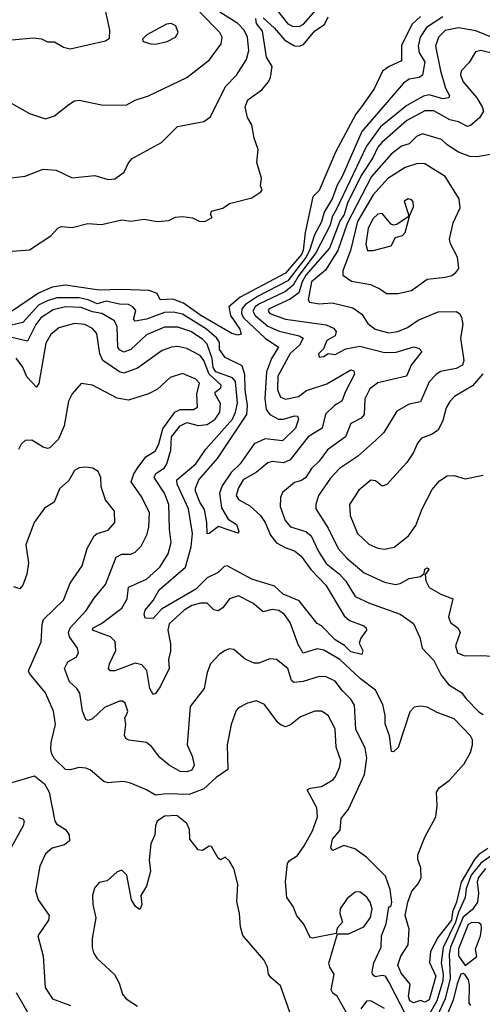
# Model space of a CAD drawing. Extents: x 1771496 to 1971148, y 471553 to 643630.
# Tile 236 of 256: x 1815041 to 1817101, y 606330 to 610712. Entities that reach past the tile are written whole.
import ezdxf

# ---------------------------------------------------------------- set-up
doc = ezdxf.new("R2010")
doc.units = 0

msp = doc.modelspace()

# ---------------------------------------------------------------- linework, layer by layer
at = {"layer": '0CON10XD'}
for points in [[(1814874.4, 610715), (1814889.7, 610669.7), (1814900, 610655), (1814922.7, 610642.7), (1815005, 610623.1), (1815101.7, 610631.7), (1815137, 610627), (1815165, 610614), (1815195, 610614.2), (1815235, 610589.5), (1815265, 610581.9), (1815422.3, 610617.7), (1815440.7, 610629.3), (1815441.4, 610665), (1815422.7, 610755)], [(1814966.1, 610003.9), (1815065, 610015.6), (1815145, 610047.5), (1815202.8, 610042.8), (1815275, 610008.6), (1815375, 610018.1), (1815435, 610000.6), (1815465, 610004.4), (1815506.2, 610033.8), (1815524.5, 610075.5), (1815542, 610095), (1815672, 610165), (1815743.3, 610236.7), (1815860.6, 610259.4), (1815890.2, 610279.8), (1815957.1, 610415), (1816006.4, 610465), (1816050, 610535), (1816060.7, 610575), (1816054.8, 610634.8), (1816040.9, 610665), (1816011.6, 610695), (1815931.9, 610745)], [(1814995.5, 610345.5), (1815085, 610294.3), (1815155, 610270.8), (1815195, 610284.2), (1815260, 610335), (1815285, 610350.8), (1815305, 610354.3), (1815405, 610332.9), (1815515, 610332.5), (1815555.5, 610354.5), (1815615, 610373.5), (1815785, 610455.6), (1815885.8, 610534.3), (1815937.9, 610605), (1815941.8, 610635), (1815932.7, 610655), (1815842.9, 610745)], [(1816177.7, 610765), (1816235, 610693.1), (1816255, 610682.7), (1816285, 610681.6), (1816305, 610692.4), (1816360.2, 610755)], [(1814947, 609677), (1815085, 609688.2), (1815179.3, 609750.7), (1815210.8, 609785), (1815225, 609792.2), (1815275, 609786.9), (1815344.6, 609804.6), (1815405, 609800.4), (1815495, 609820.9), (1815535, 609815.7), (1815594.1, 609824.1), (1815655, 609814.2), (1815705, 609819.2), (1815735, 609834), (1815765, 609836.7), (1815810, 609830), (1815840, 609815), (1815865, 609813.8), (1815898.3, 609831.7), (1815890, 609845), (1815895, 609860), (1815945, 609873.3), (1815975, 609893.8), (1816075, 609919.2), (1816113.9, 609946.1), (1816120, 609955), (1816113.3, 609973.3), (1816117.3, 610007.3), (1816096.1, 610076.1), (1816102.9, 610135), (1816085.6, 610185), (1816074.2, 610245), (1816055, 610277.5), (1816044.4, 610325), (1816057.1, 610355), (1816119.4, 610400.6), (1816148.6, 610435), (1816158, 610455), (1816165.5, 610504.5), (1816140, 610545), (1816121.3, 610661.3), (1816095.3, 610695), (1816093, 610717)], [(1816925, 610725.4), (1816852.3, 610677.7), (1816823.8, 610635), (1816815.5, 610595), (1816820.4, 610565), (1816845.2, 610525), (1816834.1, 610465.9), (1816820, 610455), (1816775, 610447.6), (1816749.8, 610430.2), (1816564.7, 610215.3), (1816476.8, 610015), (1816454.1, 609975.9), (1816431.8, 609915), (1816396.7, 609855), (1816385, 609812.8), (1816353.1, 609755), (1816331.9, 609685), (1816315.7, 609654.3), (1816235, 609549.7), (1816099.4, 609480.6), (1816045.7, 609445), (1816029.9, 609425), (1816028.2, 609405), (1816036.9, 609385), (1816133.5, 609295), (1816193.5, 609255), (1816162.6, 609205), (1816140.2, 609145), (1816132.4, 609025), (1816138, 608978), (1816155, 608955.8), (1816193.9, 608933.9), (1816215.5, 608934.5), (1816265, 608949.5), (1816277.3, 608947.3), (1816282.2, 608935), (1816268.5, 608895), (1816211.8, 608838.2), (1816133.3, 608846.7), (1816085.3, 608825), (1816022.2, 608735), (1815982.4, 608697.6), (1815942.8, 608637.2), (1815930.6, 608605), (1815939, 608539), (1815969.7, 608489.7), (1816005.5, 608465), (1816016, 608435), (1816012.5, 608427.5), (1815926.4, 608456.4), (1815885, 608425.6), (1815875, 608424.4), (1815874.7, 608475), (1815863, 608533), (1815842.4, 608565), (1815823.3, 608613.3), (1815822.9, 608627.1), (1815837.8, 608665), (1815921, 608759), (1816052.2, 608955), (1816055.1, 608995.1), (1816044.5, 609064.5), (1816042.8, 609132.8), (1816031.2, 609171.2), (1815955, 609208.8), (1815930.6, 609245), (1815931.1, 609275), (1815918, 609295), (1815872.4, 609335), (1815765, 609402.2), (1815725, 609411), (1815685, 609409), (1815605, 609380), (1815555, 609371.1), (1815547.9, 609377.9), (1815557.8, 609417.8), (1815545, 609434.4), (1815525, 609444.1), (1815485, 609445.5), (1815425, 609460.1), (1815385, 609447.9), (1815345, 609465.7), (1815305, 609473.9), (1815205.8, 609474.2), (1815160, 609460), (1815125, 609441), (1815055.1, 609364.9), (1814985, 609347.9)], [(1816825, 610726.3), (1816788.3, 610691.7), (1816741.1, 610598.9), (1816740.9, 610529.1), (1816685.6, 610504.4), (1816657, 610483), (1816619.2, 610405), (1816562.7, 610325), (1816537.5, 610292.5), (1816447, 610123), (1816375, 609952), (1816345.6, 609924.4), (1816311.4, 609765), (1816303.2, 609685), (1816295, 609667), (1816225, 609584.7), (1816023.1, 609476.9), (1815972.5, 609435), (1815979.8, 609395), (1816021.4, 609335), (1816026.7, 609313.3), (1816011.8, 609308.2), (1815985, 609315.2), (1815848, 609395), (1815770.1, 609450.1), (1815721.9, 609468.1), (1815665.7, 609465), (1815653.2, 609493.2), (1815616.5, 609506.5), (1815495, 609511.9), (1815395, 609508.9), (1815245, 609531.4), (1815185, 609521.9), (1815124.4, 609495.6), (1814995, 609407.5)], [(1815645, 610604), (1815697.5, 610615), (1815733.8, 610635), (1815745.8, 610655), (1815735.7, 610685), (1815715, 610695.7), (1815695, 610692.5), (1815607.5, 610645), (1815587.5, 610625), (1815590, 610615), (1815624.1, 610604.1), (1815645, 610604)], [(1816125, 610721.2), (1816175, 610675.2), (1816221.3, 610621.3), (1816265, 610596.5), (1816285, 610594.7), (1816305, 610602.5), (1816355, 610662.5), (1816398.8, 610691.2), (1816414.6, 610725.4)], [(1817185, 610617), (1817072.6, 610662.6), (1816995, 610676.2), (1816935, 610664.4), (1816905.2, 610635), (1816893, 610595), (1816915.2, 610485), (1816937.3, 610407.3), (1816955.3, 610375), (1816952.2, 610365), (1816925, 610360.2), (1816865, 610377.2), (1816838.3, 610371.7), (1816765, 610330), (1816647.9, 610235), (1816585, 610148.9), (1816451.4, 609868.6), (1816432.7, 609835), (1816422.7, 609797.3), (1816359.2, 609675), (1816280.7, 609569.3), (1816259.1, 609530.9), (1816225, 609503.2), (1816105, 609446.8), (1816089.9, 609435), (1816078.3, 609415), (1816088.6, 609395), (1816145, 609348.6), (1816196, 609326), (1816285.6, 609305.6), (1816302.7, 609295), (1816286.7, 609263.3), (1816245, 609226.5), (1816190.6, 609125), (1816188.5, 609065), (1816202, 609032), (1816225, 609023.8), (1816282.9, 609035), (1816317.8, 609062.2), (1816408.1, 609091.8), (1816515, 609154.4), (1816529.3, 609149.3), (1816531.5, 609135), (1816491.8, 609058.2), (1816475.6, 609014.4), (1816442.5, 608995), (1816403.3, 608956.7), (1816387.5, 608895), (1816325, 608855.3), (1816245, 608753.4), (1816215, 608740), (1816165, 608745.9), (1816145, 608740.7), (1816095, 608699.2), (1816035.4, 608665), (1816015, 608629.1), (1816004.3, 608595), (1816015, 608576.2), (1816065, 608548.9), (1816113.7, 608505), (1816134.6, 608474.6), (1816157.7, 608417.7), (1816183.6, 608383.6), (1816222.5, 608362.5), (1816265, 608348.9), (1816294.9, 608324.9), (1816337.7, 608265), (1816404.2, 608195), (1816485, 608058.7), (1816508.8, 608038.8), (1816574, 608015), (1816584.2, 608005), (1816585.7, 607995), (1816560.6, 607959.4), (1816552.6, 607937.4), (1816569.2, 607905), (1816565, 607886.7), (1816515, 607898.4), (1816487.5, 607927.5), (1816445, 607952.8), (1816385, 608013.9), (1816365, 608025.6), (1816285, 608126.3), (1816214.2, 608155), (1816175, 608191.4), (1816075, 608222.4), (1815965, 608281.3), (1815950.7, 608279.3), (1815925, 608251.8), (1815875, 608228.9), (1815825, 608177.3), (1815671.5, 608088.5), (1815635, 608046.9), (1815598.8, 608048.8), (1815594.6, 608065), (1815600, 608085), (1815635, 608127.8), (1815661.9, 608175), (1815778.5, 608275), (1815804, 608366), (1815810, 608425), (1815793, 608535), (1815741.5, 608645), (1815740.7, 608665), (1815824.9, 608735.1), (1815869.1, 608800.9), (1815988.5, 608935), (1816002.1, 608965), (1816010.3, 609005), (1816002.4, 609102.4), (1815987.7, 609117.7), (1815914, 609145), (1815901.6, 609165), (1815897.5, 609205), (1815875, 609268.2), (1815855, 609289.7), (1815803.3, 609325), (1815745, 609344.4), (1815685, 609343.7), (1815605, 609310), (1815535, 609244.1), (1815505, 609232.6), (1815485, 609242.9), (1815478.1, 609255), (1815474, 609345), (1815462.3, 609372.3), (1815406.2, 609405), (1815365, 609411.9), (1815315, 609432), (1815245.1, 609434.9), (1815189.4, 609420.6), (1815135, 609385.9), (1815112.1, 609355), (1815075, 609280.9), (1815005, 609298.2)], [(1817155, 610560.6), (1817094.2, 610575.7), (1817071, 610569), (1817041.7, 610521.7), (1817006.4, 610485), (1817003.7, 610465), (1817016.1, 610435), (1817077.1, 610365), (1817100.9, 610325), (1817105.6, 610305), (1817088.2, 610275), (1817048.8, 610241.2), (1817035, 610236.7), (1816995, 610257.6), (1816956.1, 610266.1), (1816885, 610306.3), (1816845, 610306.1), (1816765, 610264.1), (1816653.8, 610165), (1816635.6, 610145), (1816613, 610097), (1816561.5, 610018.5), (1816500.9, 609895), (1816485.2, 609844.8), (1816465.9, 609815), (1816420.4, 609695), (1816314.8, 609575), (1816298, 609545), (1816283.3, 609496.7), (1816245, 609468.8), (1816152.2, 609425), (1816147.6, 609415), (1816155.3, 609405), (1816225, 609379.4), (1816405, 609353.8), (1816438.8, 609338.8), (1816450.5, 609325), (1816445.3, 609304.7), (1816407.8, 609285), (1816393, 609247), (1816371.2, 609225), (1816375, 609210), (1816395, 609213.3), (1816413.8, 609226.2), (1816445, 609222.5), (1816493.3, 609246.7), (1816555, 609259.8), (1816665, 609230.7), (1816717.2, 609232.8), (1816795.9, 609255.9), (1816819.4, 609249.4), (1816832, 609235), (1816783.5, 609175), (1816763.6, 609126.4), (1816635, 609095.8), (1816600.5, 609069.5), (1816577.3, 609025), (1816575, 608954.4), (1816561.5, 608938.5), (1816514.8, 608915.2), (1816491.3, 608855), (1816411.7, 608798.3), (1816375, 608747.5), (1816340, 608715), (1816314.6, 608675), (1816295, 608661.2), (1816265, 608652.5), (1816211.7, 608608.2), (1816201.5, 608585), (1816201.2, 608545), (1816223.6, 608483.6), (1816246.7, 608455), (1816315, 608434.2), (1816338.6, 608415), (1816371.5, 608345), (1816405, 608292.7), (1816464.2, 608245), (1816493.4, 608213.4), (1816535, 608145.4), (1816598.6, 608115), (1816735, 608066), (1816795, 608024.3), (1816823, 607963), (1816832.7, 607915), (1816885, 607860.4), (1816918.1, 607795), (1816952.4, 607752.4), (1817007.7, 607717.7), (1817029.5, 607689.5), (1817085, 607632.5), (1817105, 607620)], [(1817145, 610113.1), (1817078.3, 610101.7), (1817045, 610103.8), (1816995, 610123.3), (1816945, 610154.7), (1816918.9, 610178.9), (1816835, 610204.3), (1816807.9, 610192.1), (1816775, 610159.4), (1816740.5, 610149.5), (1816695, 610113.9), (1816606.9, 610015), (1816499.5, 609805), (1816457.6, 609685), (1816403.2, 609596.8), (1816339.8, 609545), (1816325.8, 609465.8), (1816330.9, 609455), (1816375, 609447), (1816432.2, 609452.2), (1816525, 609430), (1816565, 609401.2), (1816590.7, 609360.7), (1816624.4, 609334.4), (1816685, 609319.3), (1816725, 609324.2), (1816767.5, 609342.5), (1816815, 609374.7), (1816905, 609412), (1816985, 609412.9), (1816998.9, 609405), (1817008.5, 609388.5), (1817014.1, 609355), (1817003.6, 609295), (1817018.6, 609195), (1817012.9, 609175), (1816985, 609160), (1816915, 609146.6), (1816895, 609133.8), (1816865, 609100), (1816825, 609011.5), (1816775, 609001.8), (1816720.5, 608969.5), (1816661.8, 608875), (1816625, 608839.2), (1816545, 608768.7), (1816465.4, 608715), (1816425, 608672.3), (1816370.8, 608595), (1816358.8, 608555), (1816359.5, 608535), (1816415, 608449.6), (1816458.4, 608358.4), (1816497.8, 608315), (1816575, 608250.5), (1816665, 608209.6), (1816715, 608198.9), (1816735, 608202.5), (1816775.3, 608224.7), (1816825.4, 608234.6), (1816842.5, 608247.5), (1816845, 608266.2), (1816855, 608273.3), (1816859.5, 608269.5), (1816863.3, 608265), (1816846.4, 608243.6), (1816849.5, 608215), (1816864.5, 608185), (1816916.2, 608155), (1816969.6, 608135), (1816950.9, 608055), (1816959.4, 608029.4), (1816993.5, 608003.5), (1817001.9, 607985), (1816980.9, 607925), (1816990.6, 607895), (1817021.1, 607881.1), (1817095, 607882.1), (1817175, 607878.1)], [(1816725, 609493.3), (1816785, 609506.5), (1816855, 609557.5), (1816935, 609565.6), (1816965, 609574.4), (1816983.6, 609586.4), (1816996, 609605), (1816990.6, 609655), (1816959.1, 609715), (1816955.4, 609735), (1816971.5, 609808.5), (1817002.5, 609875), (1816997.5, 609915), (1816935.6, 610015), (1816845, 610071.2), (1816812.1, 610072.1), (1816757.8, 610055), (1816680.3, 610005), (1816615, 609932.7), (1816545, 609814.8), (1816514.6, 609685.4), (1816479.8, 609595), (1816480, 609575), (1816518.2, 609548.2), (1816603.1, 609533.1), (1816644.6, 609514.6), (1816673.7, 609493.7), (1816725, 609493.3)], [(1816615, 609684.6), (1816694.6, 609705.4), (1816715, 609742.5), (1816745, 609751.9), (1816757.8, 609765), (1816778.3, 609841.7), (1816795, 609880), (1816792.3, 609902.3), (1816785, 609911.2), (1816770, 609915), (1816753.3, 609905), (1816772.5, 609845), (1816770, 609835), (1816719.9, 609800.1), (1816705, 609797.3), (1816695, 609802.5), (1816655, 609850), (1816635, 609846.2), (1816615, 609827.3), (1816592.9, 609785), (1816582.7, 609712.7), (1816589.4, 609685), (1816615, 609684.6)], [(1816726.4, 607473.6), (1816705, 607453.3), (1816695.9, 607455.9), (1816687.4, 607525), (1816668.5, 607578.5), (1816668.7, 607615), (1816658.5, 607665), (1816625, 607727.9), (1816558.9, 607778.9), (1816466.7, 607865), (1816395, 607906.7), (1816365, 607911.6), (1816303.4, 607893.4), (1816281.3, 607931.3), (1816245, 608029.4), (1816219.6, 608065), (1816195, 608083.1), (1816165, 608087.1), (1816125, 608076.5), (1816078.2, 608115), (1816015, 608147.7), (1815975, 608134.5), (1815945.2, 608094.8), (1815925, 608081.2), (1815905.4, 608085.4), (1815875, 608115.5), (1815845.4, 608115.4), (1815806.7, 608105), (1815773.7, 608085), (1815706.7, 608023.3), (1815700.6, 607995), (1815711.9, 607935), (1815711.6, 607901.6), (1815704, 607865), (1815706.5, 607825), (1815666.6, 607743.4), (1815645, 607714), (1815635, 607709.2), (1815619.7, 607735), (1815606.2, 607816.2), (1815585, 607840.4), (1815555, 607848.6), (1815465, 607813.9), (1815442.9, 607815), (1815436.5, 607825), (1815440, 607845), (1815469.3, 607905), (1815465.4, 607945), (1815445, 607965.9), (1815365.5, 607995), (1815368.2, 608005), (1815405, 608025.2), (1815495, 608093.9), (1815518.8, 608135), (1815525, 608186.9), (1815605, 608222.2), (1815664.6, 608275), (1815702.5, 608335), (1815715.3, 608385), (1815707.5, 608445), (1815705.2, 608555), (1815685.7, 608605), (1815639.3, 608675), (1815647.6, 608692.4), (1815665, 608704.8), (1815683.5, 608716.5), (1815696.5, 608735), (1815713.9, 608796.1), (1815716.6, 608855), (1815755.6, 608904.4), (1815785, 608918.9), (1815835, 608906.8), (1815875, 608911.1), (1815911.9, 608935), (1815932.2, 608965), (1815934.2, 609004.2), (1815910.6, 609045), (1815911.4, 609055), (1815936.6, 609073.4), (1815938.4, 609085), (1815884.8, 609134.8), (1815861, 609195), (1815845, 609218.1), (1815785, 609248.9), (1815745, 609258.4), (1815716, 609255), (1815675, 609240.3), (1815565, 609160.7), (1815505, 609139.5), (1815485, 609145.2), (1815410.3, 609195), (1815398.1, 609225), (1815383.8, 609315), (1815365, 609337.9), (1815330, 609355), (1815285, 609359.7), (1815215, 609340.4), (1815178.7, 609311.3), (1815157.3, 609272.7), (1815126.3, 609093.7), (1815115, 609076.9), (1815072.7, 609122.7), (1815055, 609166.5), (1815025, 609205.4)], [(1816765.1, 606275.1), (1816686.7, 606426.7), (1816670, 606455), (1816655, 606458.8), (1816623.1, 606453.1), (1816612.3, 606462.3), (1816610.8, 606475), (1816618, 606515), (1816650, 606585), (1816652.5, 606635), (1816672.1, 606687.9), (1816685, 606762.5), (1816695, 606770), (1816698, 606785), (1816691.2, 606841.2), (1816670.3, 606900.3), (1816584.7, 606984.7), (1816532.6, 607022.6), (1816483.5, 607036.5), (1816435, 607014.4), (1816427, 607027), (1816433.5, 607065), (1816467.5, 607105), (1816472.2, 607157.8), (1816505, 607199.2), (1816576.5, 607353.5), (1816587.3, 607425), (1816579.8, 607469.8), (1816537.5, 607555), (1816532.1, 607662.1), (1816515, 607688.9), (1816478.2, 607725), (1816445, 607768.2), (1816405, 607787.9), (1816375, 607788.5), (1816303.4, 607766.6), (1816262.1, 607762.1), (1816251.6, 607771.6), (1816235.2, 607825.2), (1816185, 607864.6), (1816155, 607867.3), (1816105, 607848.5), (1816085, 607847.9), (1816045, 607865.5), (1815995, 607908.6), (1815975, 607911.9), (1815955, 607904.5), (1815930.9, 607889.1), (1815890.5, 607845), (1815875, 607806.7), (1815862.1, 607735), (1815800.5, 607655), (1815786.7, 607485), (1815809.2, 607435), (1815817.1, 607395), (1815807.2, 607372.8), (1815785.2, 607364.8), (1815755, 607366.7), (1815706.5, 607395), (1815665, 607428.5), (1815627.4, 607477.4), (1815605, 607494.6), (1815526.2, 607506.2), (1815513.1, 607513.1), (1815507.5, 607527.5), (1815513.1, 607575), (1815508.6, 607605), (1815517.9, 607622.1), (1815522.9, 607635), (1815509.7, 607669.7), (1815498.6, 607678.6), (1815485, 607678.6), (1815419, 607651), (1815365, 607600.8), (1815345, 607593.3), (1815335, 607598.1), (1815320.5, 607635), (1815308.5, 607715), (1815295.7, 607735.7), (1815262.1, 607765), (1815240.4, 607825), (1815254.5, 607855), (1815292, 607875), (1815301.9, 607895), (1815297.8, 607915), (1815262.6, 607965), (1815257.3, 607985), (1815265.9, 608005), (1815337.3, 608082.7), (1815372.3, 608137.7), (1815422.2, 608197.8), (1815470.4, 608319.6), (1815495, 608333.5), (1815535, 608333.9), (1815555, 608341.8), (1815580.9, 608369.1), (1815608.1, 608421.9), (1815616.2, 608455), (1815618.8, 608518.8), (1815582.2, 608592.2), (1815537.2, 608655), (1815548.3, 608691.7), (1815568.6, 608721.4), (1815602.7, 608767.3), (1815645, 608792.9), (1815660.9, 608825), (1815678.6, 608891.4), (1815732.1, 608965), (1815755, 608977.4), (1815815, 608977.4), (1815832.5, 608987.5), (1815829.7, 609045), (1815842, 609095), (1815825, 609111.8), (1815765, 609138), (1815710.7, 609119.3), (1815655, 609067.5), (1815615, 609046.4), (1815525, 609018.5), (1815475, 609027.3), (1815365, 609085.4), (1815315, 609092.5), (1815275, 609047.5), (1815258.5, 609015), (1815238.9, 608905), (1815213.3, 608845), (1815175, 608807.1), (1815165, 608804.4), (1815145, 608809.4), (1815095, 608840.8), (1815065, 608839.2), (1815047.4, 608822.6), (1815035, 608798.8)], [(1817103.4, 609136.6), (1817056.9, 609083.1), (1816977.8, 609035), (1816956.5, 609013.5), (1816940, 608985), (1816925, 608928), (1816905, 608885.6), (1816875, 608865.6), (1816830, 608850), (1816812.9, 608827.1), (1816795, 608785.8), (1816765, 608741.4), (1816675, 608644), (1816655, 608636.2), (1816625, 608660), (1816605, 608662.5), (1816551.3, 608618.7), (1816509.6, 608555), (1816511.8, 608505), (1816545, 608425.6), (1816595, 608378.5), (1816635, 608359.5), (1816665, 608355.5), (1816708.8, 608365), (1816772.9, 608415), (1816805, 608461.2), (1816833.3, 608535), (1816878, 608622), (1816909.8, 608660.2), (1816945, 608682.2), (1816975, 608683.3), (1817025, 608668.5), (1817105, 608684.4)], [(1816495.2, 606295.2), (1816455, 606366.2), (1816435, 606380), (1816427.5, 606395), (1816441.4, 606465), (1816421.3, 606495), (1816416.7, 606513.3), (1816456.7, 606643.3), (1816505, 606643.8), (1816572.7, 606675), (1816602.8, 606717.2), (1816609.8, 606755), (1816601.8, 606785), (1816586.6, 606806.6), (1816555, 606830), (1816535, 606829.2), (1816498.8, 606801.2), (1816468.2, 606755), (1816466.7, 606735), (1816478.8, 606695), (1816455, 606668.8), (1816450, 606645), (1816345, 606623.8), (1816335, 606627.5), (1816306.6, 606686.6), (1816275, 606724.4), (1816259.1, 606765), (1816231.1, 606805), (1816223.8, 606875), (1816233.5, 606956.5), (1816241.2, 606968.8), (1816277.3, 606992.7), (1816308.1, 607035), (1816345, 607101.9), (1816367.3, 607165), (1816363.8, 607205), (1816320.9, 607285), (1816335, 607292.8), (1816385, 607299.5), (1816435, 607328.6), (1816445, 607340.8), (1816465, 607383.8), (1816471.1, 607415), (1816449.6, 607475), (1816445.5, 607555.5), (1816414.7, 607615), (1816385, 607635.3), (1816355, 607634.2), (1816290.9, 607609.1), (1816246.7, 607573.3), (1816224.2, 607565.8), (1816205, 607571.9), (1816190, 607585), (1816131.4, 607665), (1816095, 607680.6), (1816055, 607670), (1816015, 607650), (1816005, 607638), (1815982.2, 607575), (1815964.5, 607485), (1815967.9, 607375), (1815915, 607339), (1815860.5, 607289.5), (1815795, 607263.8), (1815695, 607266.4), (1815645, 607260.5), (1815605.3, 607285.3), (1815534.5, 607314.5), (1815505, 607321.9), (1815465, 607318.5), (1815435, 607316.5), (1815415, 607321.9), (1815355, 607374.2), (1815335, 607381.4), (1815305.8, 607384.2), (1815265, 607374.4), (1815245, 607375.7), (1815195, 607422.5), (1815183.1, 607443.1), (1815179.6, 607465), (1815181.1, 607495), (1815200.4, 607575), (1815191.1, 607635), (1815155, 607715.7), (1815085, 607801.9), (1815080.4, 607815), (1815136.3, 607943.7), (1815140.1, 608019.9), (1815147.3, 608042.7), (1815235, 608128.1), (1815265.2, 608204.8), (1815318.1, 608281.9), (1815341.4, 608358.6), (1815372.5, 608415), (1815385, 608425.7), (1815435, 608440.9), (1815464.4, 608475), (1815462.9, 608525), (1815422.5, 608575), (1815403.1, 608633.1), (1815401.4, 608675), (1815390.8, 608700.8), (1815367, 608717), (1815335, 608720.8), (1815305, 608717.1), (1815285, 608705.8), (1815259.2, 608660.8), (1815218.2, 608625), (1815194.2, 608565), (1815151.4, 608538.6), (1815105.4, 608475), (1815068, 608375), (1815080, 608295), (1815072.5, 608245), (1815055, 608196.2), (1815040.8, 608179.2), (1815015, 608188.6)], [(1817125, 607023.9), (1817085, 606996.4), (1817066, 606974), (1817006.8, 606873.2), (1816985.6, 606785), (1816968.4, 606741.6), (1816964.2, 606705), (1816903, 606627), (1816870.1, 606565), (1816866.2, 606516.2), (1816893.3, 606455), (1816865, 606350.4), (1816845, 606340), (1816825, 606346.8), (1816795, 606337.3), (1816778.4, 606345), (1816772.1, 606365), (1816780.2, 606420.2), (1816738.9, 606468.9), (1816725.2, 606504.8), (1816738, 606545), (1816770, 606595), (1816775.2, 606665.2), (1816757.4, 606725), (1816768.6, 606785), (1816786.5, 606833.5), (1816815, 606865.9), (1816828.3, 606895), (1816827, 606937), (1816814.1, 606975), (1816813.8, 606995), (1816845, 607073.8), (1816893.3, 607165), (1816899.6, 607215), (1816896.9, 607275), (1816910.8, 607295), (1816953.9, 607326.1), (1817019.8, 607400.2), (1817049, 607451), (1817058, 607485), (1817056.6, 607506.6), (1817047.7, 607525), (1816975, 607601.4), (1816899.5, 607629.5), (1816855, 607653.2), (1816825, 607657.7), (1816798.1, 607651.9), (1816778.8, 607631.2), (1816726.4, 607473.6)], [(1814945, 607300), (1815106.5, 607346.5), (1815151.7, 607311.7), (1815172.5, 607275), (1815196.7, 607145), (1815205, 607133.3), (1815245, 607107.8)], [(1815035, 607161.8), (1815055, 607155.8), (1815060, 607145), (1815055.5, 607125), (1814995.2, 607014.8)], [(1816250.9, 606275), (1816202.5, 606412.5), (1816159.7, 606449.7), (1816149.2, 606465), (1816144, 606495), (1816128.6, 606528.6), (1816035, 606637.1), (1816023.8, 606675), (1816020, 606735), (1816008.4, 606788.4), (1816011.5, 606865), (1815993.6, 606935), (1815975, 606967.1), (1815955, 606984.3), (1815935, 606973.8), (1815925, 606980), (1815895, 607032.5), (1815885, 607034.2), (1815855, 607014), (1815835, 607018), (1815798.6, 607065), (1815797.6, 607107.6), (1815784.4, 607134.4), (1815740.9, 607170.9), (1815685, 607168), (1815653.1, 607145), (1815645.4, 607125), (1815642.4, 607085), (1815624.2, 607045), (1815617.2, 606972.8), (1815623.1, 606923.1), (1815605, 606855.5), (1815580, 606815), (1815585.3, 606774.7), (1815575, 606752.5), (1815556.1, 606766.1), (1815538.8, 606795), (1815517.8, 606905), (1815495, 606926.7), (1815475, 606920), (1815429.7, 606880.3), (1815395, 606872), (1815373.2, 606846.8), (1815364.2, 606815), (1815365.7, 606775), (1815379.4, 606715), (1815362.7, 606622.7), (1815362.7, 606582.7), (1815369.4, 606559.4), (1815383.8, 606535), (1815462.4, 606462.4), (1815484.3, 606424.3), (1815498.8, 606375), (1815515, 606353.8), (1815565, 606321.2)], [(1815245, 607107.8), (1815261.5, 607085), (1815262.6, 607057.4), (1815240, 607040), (1815184.6, 607025.4), (1815155, 606999.2), (1815129.6, 606945), (1815110.5, 606835), (1815122.3, 606795), (1815172.5, 606725), (1815168.5, 606705), (1815121.8, 606635), (1815145.8, 606545), (1815154.5, 606405), (1815187.1, 606355), (1815266.9, 606325)], [(1817151.3, 606998.7), (1817095, 606958.9), (1817051.8, 606905), (1817029.1, 606845), (1817024.5, 606805), (1816995, 606740.7), (1816981.4, 606695), (1816927.3, 606582.7), (1816917.5, 606515), (1816926.2, 606465), (1816924.6, 606435), (1816898.8, 606345), (1816865, 606285.4)], [(1817115, 606934.9), (1817084.1, 606895), (1817078.3, 606875), (1817083.9, 606825), (1817079.8, 606785), (1817057.4, 606752.6), (1817015, 606717.6), (1816959.5, 606585), (1816953.3, 606553.3), (1816957.6, 606445), (1816935.1, 606355), (1816885, 606244.8)], [(1817025, 606503.3), (1817076.5, 606543.5), (1817070, 606575), (1817092.9, 606635), (1817097, 606667), (1817095.7, 606685), (1817083.5, 606693.5), (1817055, 606693.7), (1817038.1, 606685), (1816995, 606577.1), (1816995, 606546), (1817025, 606503.3)], [(1817050, 606325), (1817042, 606335), (1817044.4, 606415), (1817039.1, 606439.1), (1817025, 606461.2), (1817015, 606466.7), (1817005, 606463.8), (1816988.9, 606421.1), (1816971.5, 606348.5), (1816912.2, 606207.8)], [(1815025, 606383.3), (1815121.4, 606215)], [(1816665, 606311.6), (1816605, 606346.2), (1816585, 606344.3), (1816559.5, 606310.5)]]:
    msp.add_lwpolyline(points, dxfattribs=at)

doc.saveas('drawing.dxf')
